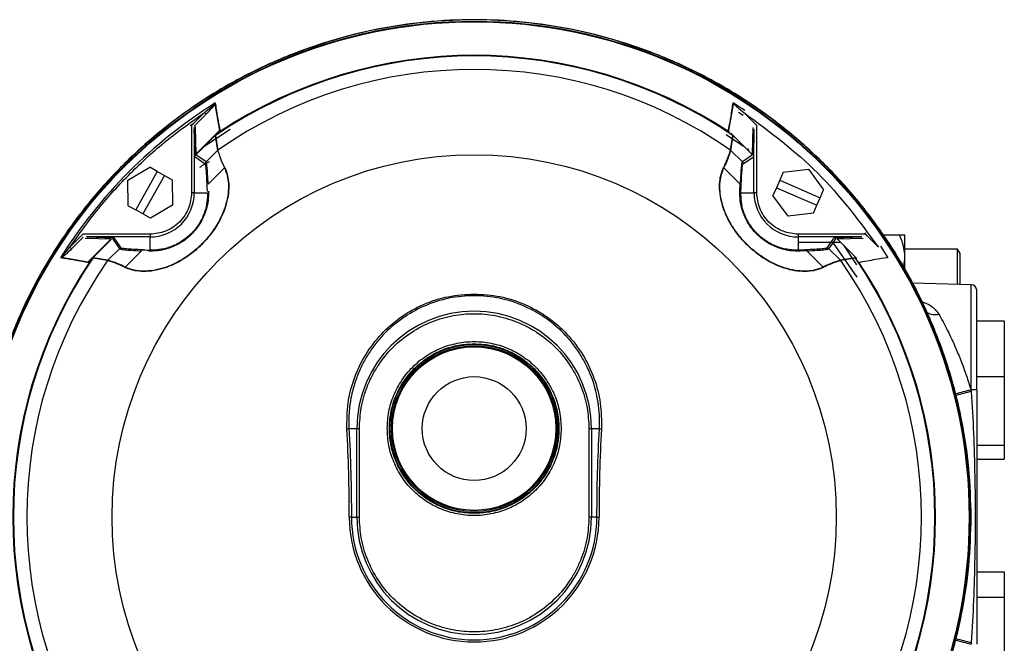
# Model space of a CAD drawing. Header units: millimetres. Extents: x 331 to 1582, y 149 to 1302.
# Tile 3 of 38: x 761 to 940, y 221 to 334. Entities that reach past the tile are written whole.
import ezdxf

# ---------------------------------------------------------------- set-up
doc = ezdxf.new("R2010")
doc.units = ezdxf.units.MM

msp = doc.modelspace()

# ---------------------------------------------------------------- linework, layer by layer
at = {"color": 7, "linetype": 'Continuous', "lineweight": 25}
for p, q in [((796.83, 318.6), (797.67, 313.82)), ((889.89, 313.82), (890.73, 318.6)), ((794.95, 317.08), (792.6, 314.73)), ((793.14, 314.67), (795.25, 316.78)), ((795.25, 316.78), (794.95, 317.08)), ((892.51, 316.55), (891.66, 317.06)), ((894.95, 314.73), (892.6, 317.08)), ((792.89, 315.02), (792.33, 314.65)), ((792.6, 314.73), (792.6, 302.56)), ((793.1, 314.05), (793.1, 302.56)), ((793.23, 309.05), (793.1, 314.05)), ((793.45, 309.6), (793.31, 314.34)), ((793.44, 309.6), (797.67, 313.82)), ((795.01, 311.02), (799.6, 314.08)), ((894.25, 314.34), (894.11, 309.6)), ((894.45, 314.05), (894.33, 309.05)), ((894.45, 302.56), (894.45, 314.05)), ((894.95, 302.56), (894.95, 314.73)), ((793.52, 309.53), (797.01, 313.02)), ((796.86, 312.86), (797.3, 310.2)), ((796.93, 312.92), (797.36, 310.27)), ((796.94, 312.97), (797.49, 313.52)), ((889.4, 313.12), (892.56, 311.01)), ((890.19, 310.27), (890.62, 312.92)), ((890.24, 313.33), (894.23, 309.34)), ((890.26, 310.2), (890.69, 312.86)), ((797.36, 310.27), (797.3, 310.2)), ((890.26, 310.2), (890.19, 310.27)), ((793.23, 309.05), (795.07, 307.77)), ((793.38, 309.51), (793.44, 309.6)), ((793.38, 309.39), (793.52, 309.53)), ((795.22, 308.12), (793.38, 309.39)), ((793.52, 309.53), (793.44, 309.6)), ((797.3, 310.2), (795.22, 308.12)), ((892.34, 308.12), (890.26, 310.2)), ((894.17, 309.39), (892.34, 308.12)), ((892.48, 307.77), (894.33, 309.05)), ((781.06, 304.82), (785.03, 307.18)), ((786.39, 306.42), (785.03, 307.18)), ((795.8, 308.12), (795.33, 307.93)), ((798.55, 307.07), (795.61, 304.13)), ((891.95, 304.13), (889.01, 307.07)), ((899.72, 306.27), (904.31, 306.8)), ((904.31, 306.8), (907.06, 303.09)), ((786.39, 306.42), (782.48, 299.44)), ((787.7, 305.69), (783.79, 298.71)), ((786.39, 306.42), (787.7, 305.69)), ((787.7, 305.69), (789.06, 304.92)), ((789.06, 304.92), (789.12, 300.3)), ((899.72, 306.27), (899.1, 304.84)), ((781.12, 300.2), (781.06, 304.82)), ((891.89, 302.87), (891.95, 304.13)), ((892.09, 302.56), (892.13, 303.81)), ((898.5, 303.47), (897.88, 302.04)), ((899.1, 304.84), (898.5, 303.47)), ((898.5, 303.47), (905.84, 300.28)), ((899.1, 304.84), (906.44, 301.66)), ((793.1, 302.56), (792.6, 302.56)), ((793.1, 302.56), (795.47, 302.56)), ((892.09, 302.56), (894.45, 302.56)), ((894.95, 302.56), (894.45, 302.56)), ((900.63, 298.33), (897.88, 302.04)), ((905.84, 300.28), (906.44, 301.66)), ((906.44, 301.66), (907.06, 303.09)), ((781.12, 300.2), (782.48, 299.44)), ((789.12, 300.3), (785.15, 297.94)), ((905.22, 298.85), (905.84, 300.28)), ((783.79, 298.71), (782.48, 299.44)), ((785.15, 297.94), (783.79, 298.71)), ((905.22, 298.85), (900.63, 298.33)), ((772.92, 295.05), (770.57, 292.7)), ((770.87, 292.4), (772.97, 294.51)), ((785.09, 295.05), (772.92, 295.05)), ((773.31, 294.34), (778.05, 294.2)), ((773.6, 294.55), (778.6, 294.42)), ((785.09, 294.55), (773.6, 294.55)), ((778.05, 294.2), (773.82, 289.98)), ((778.26, 294.27), (779.53, 292.43)), ((779.88, 292.58), (778.6, 294.42)), ((785.09, 295.05), (785.09, 294.55)), ((785.09, 292.18), (785.09, 294.55)), ((914.63, 295.05), (902.47, 295.05)), ((902.47, 295.05), (902.47, 294.55)), ((902.47, 294.55), (902.47, 292.18)), ((913.95, 294.55), (902.47, 294.55)), ((907.67, 292.58), (908.95, 294.42)), ((908.03, 292.43), (909.3, 294.27)), ((908.95, 294.42), (913.95, 294.55)), ((909.51, 294.2), (914.24, 294.34)), ((909.51, 294.2), (913.07, 290.65)), ((914.92, 294.76), (914.55, 295.32)), ((916.98, 292.7), (914.63, 295.05)), ((920.78, 294.87), (917.9, 294.87)), ((921.78, 291.12), (921.78, 294.87)), ((770.57, 292.7), (770.87, 292.4)), ((774.63, 290.64), (778.12, 294.13)), ((777.45, 290.35), (779.53, 292.43)), ((902.47, 293.59), (910, 293.59)), ((908.03, 292.43), (910.11, 290.35)), ((910.63, 293.09), (913, 289.52)), ((917.34, 292.89), (918.71, 290.76)), ((773.82, 289.98), (769.05, 290.82)), ((774.13, 290.16), (774.68, 290.7)), ((777.38, 290.29), (774.73, 290.72)), ((777.45, 290.35), (774.79, 290.79)), ((783.52, 292.04), (780.58, 289.1)), ((903.72, 292.23), (902.47, 292.18)), ((904.03, 292.04), (902.78, 291.99)), ((906.97, 289.1), (904.03, 292.04)), ((912.76, 290.79), (910.11, 290.35)), ((912.82, 290.72), (910.17, 290.29)), ((931.3, 292.37), (921.78, 292.37)), ((921.78, 288.6), (921.78, 291.12)), ((931.78, 291.54), (931.3, 292.37)), ((931.3, 287.37), (931.3, 292.37)), ((931.78, 285.95), (931.78, 291.54)), ((777.45, 290.35), (777.38, 290.29)), ((910.17, 290.29), (910.11, 290.35)), ((931.3, 285.96), (931.3, 287.37)), ((933.8, 285.9), (923.21, 286.17)), ((934.78, 279.4), (939.78, 279.4)), ((939.78, 279.4), (939.78, 269.33)), ((934.78, 269.33), (939.78, 269.33)), ((939.78, 269.33), (939.78, 256.8)), ((933.8, 266.87), (933.8, 266.58)), ((934.78, 266.87), (933.8, 266.87)), ((934.78, 266.87), (934.78, 220.87)), ((821.11, 259.87), (822.53, 259.87)), ((822.53, 243.87), (822.53, 259.87)), ((822.53, 259.87), (822.99, 259.87)), ((822.99, 243.87), (822.99, 259.87)), ((864.57, 259.87), (864.57, 243.87)), ((864.57, 259.87), (865.03, 259.87)), ((865.03, 259.87), (865.03, 243.87)), ((865.03, 259.87), (866.45, 259.87)), ((939.78, 256.8), (934.78, 256.8)), ((939.78, 256.8), (939.78, 254.34)), ((934.78, 254.34), (939.78, 254.34)), ((821.55, 243.87), (821.17, 243.87)), ((821.55, 243.87), (822.53, 243.87)), ((822.53, 243.87), (822.99, 243.87)), ((865.03, 243.87), (864.57, 243.87)), ((866.01, 243.87), (865.03, 243.87)), ((866.01, 243.87), (866.38, 243.87)), ((934.78, 233.96), (939.78, 233.96)), ((939.78, 233.96), (939.78, 229.36)), ((934.78, 229.36), (939.78, 229.36)), ((939.78, 229.36), (939.78, 216.28)), ((933.8, 221.16), (933.8, 220.87))]:
    msp.add_line(p, q, dxfattribs=at)
at = {"color": 8, "linetype": 'Continuous', "lineweight": 25}
for p, q in [((913.13, 287.25), (908.71, 293.59)), ((933.8, 266.87), (933.8, 285.9))]:
    msp.add_line(p, q, dxfattribs=at)
at = {"color": 7, "linetype": 'Continuous', "lineweight": 25}
for centre, radius in [((843.78, 243.87), 89.73), ((843.78, 243.87), 89.63), ((843.78, 243.87), 65.57), ((843.78, 259.87), 15.25), ((843.78, 259.87), 15), ((843.78, 259.87), 14.99), ((843.78, 259.87), 14.8), ((843.78, 259.87), 9.4)]:
    msp.add_circle(centre, radius, dxfattribs=at)
for centre, radius, start, end in [((843.78, 243.87), 89.97, 12.4783, 176.0156), ((843.78, 243.87), 83.44, 55.8447, 124.1553), ((843.78, 243.87), 83.56, 56.4273, 123.5727), ((843.78, 243.87), 81, 55.0405, 124.9595), ((843.78, 243.87), 88.39, 122.0374, 147.9626), ((843.78, 243.87), 88.39, 56.3241, 57.9626), ((793.46, 314.01), 0.357, 114.6026, 174.8403), ((888.64, 306.65), 0.555, 48.5689, 56.1892), ((891.73, 303.79), 0.4, 2.6931, 57.1342), ((785.09, 302.56), 8.01, 270, 0), ((891.7, 302.54), 0.383, 3.4679, 60.0816), ((902.47, 302.56), 8.01, 180, 270), ((843.78, 243.87), 83.44, 145.8447, 214.1553), ((902.44, 291.8), 0.383, 29.9184, 86.5321), ((903.7, 291.83), 0.4, 32.8658, 87.3069), ((843.78, 243.87), 83.44, 325.8447, 34.1553), ((843.78, 243.87), 83.56, 146.4273, 213.5727), ((843.78, 243.87), 81, 145.0405, 214.9595), ((781, 288.74), 0.555, 138.5689, 146.1892), ((906.56, 288.74), 0.555, 33.8108, 41.4311), ((843.78, 243.87), 81, 325.0405, 34.9595), ((843.78, 243.87), 83.56, 326.4273, 33.5727), ((933.78, 284.9), 1, 0, 88.5), ((843.78, 259.87), 21.25, 0, 180), ((820.65, 261.54), 1.73, 272.6436, 285.2557), ((532.41, 243.9), 288.76, 359.9948, 3.1593), ((1155.15, 243.9), 288.76, 176.8407, 180.0052), ((866.9, 261.54), 1.73, 254.7443, 267.3564), ((843.78, 243.87), 22.61, 180, 0), ((843.78, 243.87), 22.23, 180, 0), ((843.78, 243.87), 21.25, 180, 0), ((843.78, 243.87), 89.97, 186.704, 359.0671)]:
    msp.add_arc(centre, radius, start, end, dxfattribs=at)
at = {"color": 8, "linetype": 'Continuous', "lineweight": 25}
for centre, radius, start, end in [((927.16, 283.22), 2.72, 239.7493, 285.9627), ((969.18, 125.46), 145.79, 104.0728, 105.2022), ((971.24, 115.46), 155.69, 103.914, 104.9627), ((977.37, 393.65), 178.21, 254.9005, 255.8244), ((968.66, 362.14), 145.23, 254.9775, 256.1137)]:
    msp.add_arc(centre, radius, start, end, dxfattribs=at)
at = {"color": 7, "linetype": 'Continuous', "lineweight": 25}
for centre, major_axis, start_param, end_param in [((794.99, 255.29), (0.02, 53.75), 5.794805, 5.847083), ((832.36, 292.66), (53.75, 0.02), 3.577695, 3.629973)]:
    msp.add_ellipse(centre, major_axis=major_axis, ratio=0.01851, start_param=start_param, end_param=end_param, dxfattribs=at)
for points in [[(933.78, 243.87), (933.69, 246.82), (933.53, 252.71), (932.18, 261.46), (930.04, 270.04), (927.06, 278.37), (923.28, 286.37), (918.73, 293.95), (913.46, 301.06), (907.52, 307.61), (900.96, 313.55), (893.86, 318.82), (886.27, 323.37), (878.27, 327.15), (869.95, 330.14), (861.36, 332.28), (852.61, 333.58), (843.78, 334.02), (834.94, 333.58), (826.19, 332.28), (817.61, 330.14), (809.28, 327.15), (801.28, 323.37), (793.7, 318.82), (786.59, 313.55), (780.04, 307.61), (774.09, 301.06), (768.83, 293.95), (764.28, 286.37), (760.5, 278.37), (757.51, 270.04), (755.38, 261.46), (754.03, 252.71), (753.86, 246.82), (753.78, 243.87)], [(892.6, 317.08), (897.27, 313.62), (906.6, 306.7), (913.52, 297.36), (916.98, 292.7)], [(828.03, 259.87), (828.09, 260.9), (828.2, 262.96), (829.14, 265.94), (830.6, 268.68), (832.57, 271.08), (834.97, 273.05), (837.71, 274.52), (840.69, 275.42), (843.78, 275.72), (846.87, 275.42), (849.84, 274.52), (852.58, 273.05), (854.99, 271.08), (856.96, 268.68), (858.42, 265.94), (859.35, 262.96), (859.47, 260.9), (859.53, 259.87)], [(821.11, 259.87), (821.24, 257.22), (821.49, 251.9), (821.53, 246.55), (821.55, 243.87)], [(859.53, 259.87), (859.47, 258.84), (859.35, 256.78), (858.42, 253.81), (856.96, 251.07), (854.99, 248.66), (852.58, 246.69), (849.84, 245.23), (846.87, 244.33), (843.78, 244.02), (840.69, 244.33), (837.71, 245.23), (834.97, 246.69), (832.57, 248.66), (830.6, 251.07), (829.14, 253.81), (828.2, 256.78), (828.09, 258.84), (828.03, 259.87)], [(866.01, 243.87), (866.03, 246.55), (866.06, 251.9), (866.32, 257.22), (866.45, 259.87)], [(753.78, 243.87), (753.86, 240.93), (754.03, 235.04), (755.38, 226.29), (757.51, 217.7), (760.5, 209.38), (764.28, 201.38), (768.83, 193.79), (774.09, 186.68), (780.04, 180.13), (786.59, 174.19), (793.7, 168.92), (801.28, 164.37), (809.28, 160.59), (817.61, 157.61), (826.19, 155.46), (834.94, 154.16), (843.78, 153.73), (852.61, 154.16), (861.36, 155.46), (869.95, 157.61), (878.27, 160.59), (886.27, 164.37), (893.86, 168.92), (900.96, 174.19), (907.52, 180.13), (913.46, 186.68), (918.73, 193.79), (923.28, 201.38), (927.06, 209.38), (930.04, 217.7), (932.18, 226.29), (933.53, 235.04), (933.69, 240.93), (933.78, 243.87)]]:
    msp.add_open_spline(points, degree=3, dxfattribs=at)
for points, knots in [([(794.95, 317.08), (795.34, 317.39), (795.95, 317.89), (796.51, 318.42), (796.71, 318.61)], [0, 0, 0, 0, 0.645463, 1, 1, 1, 1]), ([(795.25, 316.78), (795.53, 317.07), (795.96, 317.51), (796.5, 318.11), (796.72, 318.44), (796.83, 318.6)], [0, 0, 0, 0, 0.499748, 0.749797, 1, 1, 1, 1]), ([(796.89, 318.8), (797, 318.01), (797.11, 317.21), (797.25, 316.4), (797.25, 316.39), (797.25, 316.39), (797.26, 316.36), (797.28, 316.26), (797.35, 315.86), (797.5, 315.07), (797.64, 314.34), (797.73, 313.92)], [0, 0, 0, 0, 0.499981, 0.500013, 0.500291, 0.501085, 0.504126, 0.51602, 0.563047, 0.749989, 1, 1, 1, 1]), ([(889.83, 313.92), (889.91, 314.34), (890.06, 315.07), (890.21, 315.86), (890.28, 316.26), (890.3, 316.36), (890.3, 316.39), (890.3, 316.39), (890.3, 316.4), (890.3, 316.4), (890.44, 317.21), (890.56, 318.01), (890.67, 318.8)], [0, 0, 0, 0, 0.2500142, 0.4369678, 0.4839929, 0.4958841, 0.4989238, 0.4997171, 0.4999322, 0.4999943, 0.5000262, 1, 1, 1, 1]), ([(890.85, 318.61), (891.04, 318.42), (891.6, 317.89), (892.21, 317.39), (892.6, 317.08)], [0, 0, 0, 0, 0.354537, 1, 1, 1, 1]), ([(770.57, 292.7), (772.24, 295.05), (775.59, 299.77), (781.47, 306.18), (787.88, 312.06), (792.6, 315.41), (794.95, 317.08)], [0, 0, 0, 0, 0.249392, 0.5, 0.750608, 1, 1, 1, 1]), ([(793.02, 314.38), (793.03, 314.37), (793.06, 314.34), (793.09, 314.23), (793.1, 314.12), (793.1, 314.05)], [0, 0, 0, 0, 0.18304, 0.40666, 1, 1, 1, 1]), ([(793.31, 314.34), (793.3, 314.41), (793.29, 314.52), (793.22, 314.63), (793.17, 314.66), (793.14, 314.67)], [0, 0, 0, 0, 0.4999092, 0.7497162, 1, 1, 1, 1]), ([(797.69, 313.87), (797.7, 313.86), (797.7, 313.84), (797.68, 313.78), (797.61, 313.67), (797.54, 313.57), (797.49, 313.52)], [0, 0, 0, 0, 0.074621, 0.186503, 0.509108, 1, 1, 1, 1]), ([(888.95, 307.11), (889.05, 307.31), (889.29, 307.79), (889.55, 308.41), (889.77, 308.99), (889.99, 309.59), (890.15, 310.14), (890.18, 310.22), (890.19, 310.26)], [0, 0, 0, 0, 0.106456, 0.250009, 0.375064, 0.500028, 0.749933, 1, 1, 1, 1]), ([(890.19, 310.27), (890.2, 310.26), (890.21, 310.25), (890.23, 310.22), (890.25, 310.21), (890.25, 310.21), (890.25, 310.2), (890.26, 310.2)], [0, 0, 0, 0, 0.705089, 0.895991, 0.955811, 0.979127, 1, 1, 1, 1]), ([(890.26, 310.2), (890.25, 310.21), (890.24, 310.22), (890.22, 310.24), (890.2, 310.25), (890.2, 310.25), (890.19, 310.26), (890.19, 310.26)], [0, 0, 0, 0, 0.701076, 0.89136, 0.952409, 0.977115, 1, 1, 1, 1]), ([(893.28, 310.53), (893.31, 310.51), (893.37, 310.45), (893.44, 310.34), (893.49, 310.22), (893.49, 310.14), (893.5, 310.09)], [0, 0, 0, 0, 0.248045, 0.499959, 0.750479, 1, 1, 1, 1]), ([(797.33, 310.23), (797.35, 310.15), (797.4, 309.98), (797.76, 308.86), (798.3, 307.69), (798.57, 307.09)], [0, 0, 0, 0, 0.339278, 0.665659, 1, 1, 1, 1]), ([(889.01, 307.07), (889.23, 307.52), (889.66, 308.42), (890, 309.4), (890.22, 310.05), (890.24, 310.15), (890.26, 310.2)], [0, 0, 0, 0, 0.2502203, 0.5002468, 0.7502118, 1, 1, 1, 1]), ([(798.6, 307.11), (798.77, 306.75), (799.08, 306.03), (799.33, 304.59), (799.36, 302.93), (799.07, 301.02), (798.43, 299.01), (797.42, 296.96), (796.09, 294.99), (794.49, 293.18), (792.69, 291.58), (790.73, 290.25), (788.68, 289.24), (786.66, 288.59), (784.75, 288.29), (783.08, 288.31), (781.62, 288.57), (780.91, 288.88), (780.54, 289.05)], [0, 0, 0, 0, 0.064505, 0.124912, 0.188843, 0.249433, 0.311897, 0.374447, 0.436909, 0.499622, 0.56197, 0.624559, 0.686739, 0.749331, 0.81019, 0.874403, 0.935129, 1, 1, 1, 1]), ([(798.55, 307.07), (798.7, 306.71), (799.02, 306.01), (799.27, 304.59), (799.3, 302.92), (799.02, 301.03), (798.38, 299.02), (797.38, 296.98), (796.05, 295.02), (794.46, 293.21), (792.66, 291.62), (790.71, 290.3), (788.67, 289.29), (786.65, 288.64), (784.75, 288.35), (783.08, 288.37), (781.65, 288.63), (780.94, 288.95), (780.58, 289.1)], [0, 0, 0, 0, 0.062466, 0.124911, 0.187224, 0.249427, 0.311892, 0.374441, 0.436904, 0.499618, 0.561968, 0.624558, 0.686738, 0.74933, 0.811833, 0.874401, 0.9372, 1, 1, 1, 1]), ([(795.22, 308.12), (795.2, 308.1), (795.15, 308.05), (795.11, 307.96), (795.08, 307.87), (795.07, 307.8), (795.07, 307.77)], [0, 0, 0, 0, 0.247582, 0.500005, 0.752426, 1, 1, 1, 1]), ([(795.42, 303.81), (795.4, 304.43), (795.34, 305.67), (795.26, 306.92), (795.17, 307.7), (795.1, 307.75), (795.07, 307.77)], [0, 0, 0, 0, 0.251557, 0.499913, 0.749832, 1, 1, 1, 1]), ([(795.61, 304.13), (795.57, 304.75), (795.51, 306), (795.41, 307.26), (795.31, 308.05), (795.25, 308.1), (795.22, 308.12)], [0, 0, 0, 0, 0.249998, 0.499997, 0.750031, 1, 1, 1, 1]), ([(907.02, 289.05), (906.65, 288.88), (905.94, 288.57), (904.49, 288.32), (902.83, 288.29), (900.93, 288.58), (898.92, 289.22), (896.87, 290.23), (894.9, 291.56), (893.09, 293.15), (891.49, 294.96), (890.16, 296.92), (889.14, 298.97), (888.5, 300.99), (888.2, 302.9), (888.22, 304.57), (888.47, 306.03), (888.79, 306.74), (888.95, 307.11)], [0, 0, 0, 0, 0.064505, 0.124912, 0.188843, 0.249433, 0.311897, 0.374447, 0.436909, 0.499622, 0.56197, 0.624559, 0.686739, 0.749331, 0.81019, 0.874403, 0.935129, 1, 1, 1, 1]), ([(906.97, 289.1), (906.62, 288.95), (905.92, 288.63), (904.49, 288.37), (902.83, 288.35), (900.94, 288.63), (898.92, 289.27), (896.88, 290.27), (894.92, 291.6), (893.12, 293.19), (891.53, 294.99), (890.2, 296.94), (889.19, 298.98), (888.54, 301), (888.25, 302.9), (888.28, 304.57), (888.54, 306), (888.85, 306.71), (889.01, 307.07)], [0, 0, 0, 0, 0.062466, 0.124911, 0.187224, 0.249427, 0.311892, 0.374441, 0.436904, 0.499618, 0.561968, 0.624558, 0.686738, 0.74933, 0.811833, 0.874401, 0.9372, 1, 1, 1, 1]), ([(892.34, 308.12), (892.31, 308.1), (892.24, 308.05), (892.14, 307.26), (892.05, 306), (891.98, 304.75), (891.95, 304.13)], [0, 0, 0, 0, 0.249969, 0.500003, 0.750002, 1, 1, 1, 1]), ([(892.13, 303.81), (892.16, 304.43), (892.21, 305.67), (892.3, 306.92), (892.39, 307.7), (892.45, 307.75), (892.48, 307.77)], [0, 0, 0, 0, 0.251577, 0.499913, 0.749832, 1, 1, 1, 1]), ([(892.34, 308.12), (892.36, 308.1), (892.4, 308.05), (892.45, 307.96), (892.48, 307.87), (892.48, 307.8), (892.48, 307.77)], [0, 0, 0, 0, 0.247578, 0.5, 0.752422, 1, 1, 1, 1]), ([(795.66, 302.87), (795.66, 302.32), (795.66, 301.22), (795.23, 299.2), (794.27, 297.04), (792.67, 294.97), (790.6, 293.37), (788.44, 292.42), (786.43, 291.99), (785.33, 291.99), (784.78, 291.99)], [0, 0, 0, 0, 0.1253425, 0.250403, 0.3755982, 0.5003849, 0.6250866, 0.7500313, 0.8751453, 1, 1, 1, 1]), ([(795.47, 302.56), (795.47, 302.04), (795.46, 301), (795.04, 299.08), (794.12, 297.02), (792.59, 295.05), (790.62, 293.53), (788.56, 292.61), (786.65, 292.19), (785.61, 292.18), (785.09, 292.18)], [0, 0, 0, 0, 0.126935, 0.252545, 0.377099, 0.500373, 0.623569, 0.747887, 0.873556, 1, 1, 1, 1]), ([(792.6, 302.56), (792.5, 301.62), (792.35, 300.16), (791.41, 298.41), (790.44, 297.21), (789.24, 296.24), (787.49, 295.3), (786.03, 295.15), (785.09, 295.05)], [0, 0, 0, 0, 0.239457, 0.368361, 0.5, 0.631639, 0.760543, 1, 1, 1, 1]), ([(902.78, 291.99), (902.23, 291.99), (901.12, 291.99), (899.11, 292.42), (896.94, 293.38), (894.87, 294.98), (893.28, 297.05), (892.32, 299.21), (891.89, 301.22), (891.89, 302.32), (891.89, 302.87)], [0, 0, 0, 0, 0.125343, 0.250403, 0.375598, 0.500385, 0.625087, 0.750031, 0.875145, 1, 1, 1, 1]), ([(902.47, 292.18), (901.94, 292.18), (900.9, 292.19), (898.98, 292.61), (896.93, 293.53), (894.96, 295.06), (893.43, 297.03), (892.51, 299.09), (892.09, 301), (892.09, 302.04), (892.09, 302.56)], [0, 0, 0, 0, 0.126935, 0.252545, 0.377099, 0.500373, 0.623569, 0.747887, 0.873556, 1, 1, 1, 1]), ([(902.47, 295.05), (901.52, 295.15), (900.07, 295.3), (898.32, 296.24), (897.12, 297.21), (896.15, 298.41), (895.21, 300.16), (895.05, 301.62), (894.95, 302.56)], [0, 0, 0, 0, 0.239457, 0.368361, 0.5, 0.631639, 0.760543, 1, 1, 1, 1]), ([(921.78, 291.12), (921.67, 292.03), (921.52, 293.32), (920.95, 294.51), (920.78, 294.87)], [0, 0, 0, 0, 0.699449, 1, 1, 1, 1]), ([(921.78, 294.87), (921.67, 294.87), (921.52, 294.87), (920.95, 294.87), (920.78, 294.87)], [0, 0, 0, 0, 0.699449, 1, 1, 1, 1]), ([(769.04, 290.94), (769.23, 291.14), (769.76, 291.7), (770.26, 292.31), (770.57, 292.7)], [0, 0, 0, 0, 0.354537, 1, 1, 1, 1]), ([(779.88, 292.58), (779.85, 292.58), (779.78, 292.57), (779.69, 292.54), (779.6, 292.5), (779.55, 292.45), (779.53, 292.43)], [0, 0, 0, 0, 0.247574, 0.499995, 0.752418, 1, 1, 1, 1]), ([(779.53, 292.43), (779.55, 292.4), (779.6, 292.34), (780.39, 292.24), (781.65, 292.14), (782.9, 292.08), (783.52, 292.04)], [0, 0, 0, 0, 0.249969, 0.500003, 0.750002, 1, 1, 1, 1]), ([(783.84, 292.23), (783.21, 292.25), (781.98, 292.31), (780.73, 292.39), (779.95, 292.48), (779.9, 292.55), (779.88, 292.58)], [0, 0, 0, 0, 0.251577, 0.499913, 0.749832, 1, 1, 1, 1]), ([(907.67, 292.58), (907.65, 292.55), (907.61, 292.48), (906.82, 292.39), (905.58, 292.31), (904.34, 292.25), (903.72, 292.23)], [0, 0, 0, 0, 0.250168, 0.500087, 0.748443, 1, 1, 1, 1]), ([(904.03, 292.04), (904.66, 292.08), (905.91, 292.14), (907.17, 292.24), (907.96, 292.34), (908, 292.4), (908.03, 292.43)], [0, 0, 0, 0, 0.249998, 0.499997, 0.750031, 1, 1, 1, 1]), ([(908.03, 292.43), (908, 292.45), (907.95, 292.5), (907.87, 292.54), (907.77, 292.57), (907.71, 292.58), (907.67, 292.58)], [0, 0, 0, 0, 0.247582, 0.500005, 0.752426, 1, 1, 1, 1]), ([(773.73, 289.92), (773.31, 290.01), (772.58, 290.15), (771.79, 290.3), (771.39, 290.37), (771.29, 290.39), (771.26, 290.4), (771.26, 290.4), (771.25, 290.4), (771.25, 290.4), (770.44, 290.54), (769.64, 290.65), (768.85, 290.76)], [0, 0, 0, 0, 0.250014, 0.436968, 0.483993, 0.495884, 0.498924, 0.499717, 0.499932, 0.499994, 0.500026, 1, 1, 1, 1]), ([(770.87, 292.4), (770.58, 292.12), (770.14, 291.7), (769.54, 291.15), (769.21, 290.93), (769.05, 290.82)], [0, 0, 0, 0, 0.499537, 0.74934, 1, 1, 1, 1]), ([(918.61, 290.8), (917.88, 290.69), (916.66, 290.52), (914.93, 290.18), (913.92, 289.99), (913.41, 289.89)], [0, 0, 0, 0, 0.433926, 0.716894, 1, 1, 1, 1]), ([(921.47, 289.11), (921.52, 289.29), (921.65, 289.73), (921.73, 290.3), (921.77, 290.79), (921.78, 291.01), (921.78, 291.12)], [0, 0, 0, 0, 0.273824, 0.674486, 0.837089, 1, 1, 1, 1]), ([(774.13, 290.16), (774.09, 290.13), (774.03, 290.07), (773.93, 290), (773.86, 289.96), (773.81, 289.95), (773.79, 289.95), (773.78, 289.96)], [0, 0, 0, 0, 0.348058, 0.584463, 0.826186, 0.918268, 1, 1, 1, 1]), ([(777.38, 290.29), (777.39, 290.29), (777.4, 290.31), (777.43, 290.33), (777.44, 290.34), (777.44, 290.35), (777.45, 290.35), (777.45, 290.35)], [0, 0, 0, 0, 0.705089, 0.895991, 0.955811, 0.979127, 1, 1, 1, 1]), ([(777.39, 290.29), (777.39, 290.29), (777.4, 290.29), (777.4, 290.3), (777.41, 290.31), (777.43, 290.34), (777.44, 290.34), (777.45, 290.35)], [0, 0, 0, 0, 0.022896, 0.047612, 0.10867, 0.298954, 1, 1, 1, 1]), ([(780.54, 289.05), (780.34, 289.15), (779.86, 289.38), (779.24, 289.65), (778.66, 289.86), (778.06, 290.08), (777.51, 290.25), (777.43, 290.27), (777.39, 290.29)], [0, 0, 0, 0, 0.1064564, 0.2500089, 0.3750644, 0.5000275, 0.749933, 1, 1, 1, 1]), ([(780.58, 289.1), (780.13, 289.32), (779.23, 289.75), (778.25, 290.1), (777.6, 290.31), (777.5, 290.34), (777.45, 290.35)], [0, 0, 0, 0, 0.25022, 0.500247, 0.750212, 1, 1, 1, 1]), ([(910.11, 290.35), (910.06, 290.34), (909.96, 290.31), (909.3, 290.1), (908.33, 289.75), (907.42, 289.32), (906.97, 289.1)], [0, 0, 0, 0, 0.249788, 0.499753, 0.74978, 1, 1, 1, 1]), ([(910.16, 290.29), (910.12, 290.27), (910.04, 290.25), (909.49, 290.08), (908.89, 289.86), (908.33, 289.65), (907.71, 289.39), (907.24, 289.16), (907.02, 289.05)], [0, 0, 0, 0, 0.250066, 0.499971, 0.624934, 0.749989, 0.883692, 1, 1, 1, 1]), ([(910.16, 290.29), (910.16, 290.29), (910.16, 290.29), (910.15, 290.3), (910.14, 290.31), (910.12, 290.34), (910.11, 290.34), (910.11, 290.35)], [0, 0, 0, 0, 0.022885, 0.047591, 0.10864, 0.298924, 1, 1, 1, 1]), ([(910.11, 290.35), (910.11, 290.35), (910.11, 290.35), (910.12, 290.34), (910.13, 290.33), (910.15, 290.31), (910.16, 290.29), (910.17, 290.29)], [0, 0, 0, 0, 0.020873, 0.044189, 0.104009, 0.294911, 1, 1, 1, 1]), ([(820.73, 259.81), (820.74, 261.38), (820.75, 264.51), (821.96, 269.08), (823.99, 273.32), (826.86, 277.06), (830.42, 280.16), (834.54, 282.46), (839.06, 283.95), (842.2, 284.14), (843.78, 284.23)], [0, 0, 0, 0, 0.125676, 0.250393, 0.375573, 0.500104, 0.625227, 0.750154, 0.874807, 1, 1, 1, 1]), ([(866.45, 259.87), (866.45, 259.92), (866.47, 260.35), (866.5, 261.54), (866.41, 263.47), (866.08, 265.58), (865.63, 267.4), (865.05, 269.2), (864.26, 271.08), (863.14, 273.12), (861.85, 275), (859.83, 277.39), (857.47, 279.43), (854.85, 281.07), (852.11, 282.43), (848.44, 283.6), (843.81, 284.08), (839.17, 283.61), (835.49, 282.45), (832.74, 281.09), (830.12, 279.46), (827.75, 277.42), (825.73, 275.04), (824.44, 273.16), (823.32, 271.12), (822.54, 269.29), (821.99, 267.62), (821.6, 266.14), (821.32, 264.62), (821.15, 263.23), (821.08, 262.11), (821.07, 261.15), (821.08, 260.47), (821.1, 260.06), (821.1, 259.93), (821.11, 259.89), (821.11, 259.87)], [0, 0, 0, 0, 0.001868, 0.017591, 0.048598, 0.080408, 0.104479, 0.124922, 0.157471, 0.18725, 0.219434, 0.249926, 0.314102, 0.344897, 0.374777, 0.437712, 0.499575, 0.561517, 0.624515, 0.654473, 0.685326, 0.749626, 0.779975, 0.811978, 0.841924, 0.874642, 0.892644, 0.913457, 0.937078, 0.955407, 0.970597, 0.982633, 0.994819, 0.998283, 0.99936, 1, 1, 1, 1]), ([(843.78, 284.23), (845.35, 284.14), (848.49, 283.95), (853.01, 282.46), (857.14, 280.16), (860.71, 277.05), (863.57, 273.3), (865.6, 269.06), (866.81, 264.5), (866.82, 261.37), (866.82, 259.81)], [0, 0, 0, 0, 0.124744, 0.249966, 0.375153, 0.499897, 0.625288, 0.750001, 0.875165, 1, 1, 1, 1]), ([(934.78, 266.87), (934.78, 267.97), (934.78, 270.24), (934.78, 273.6), (934.78, 276.83), (934.78, 279.71), (934.78, 282.05), (934.78, 283.72), (934.78, 284.72), (934.78, 284.84), (934.78, 284.9)], [0, 0, 0, 0, 0.116516, 0.240011, 0.368641, 0.5, 0.631359, 0.759989, 0.883484, 1, 1, 1, 1]), ([(822.99, 259.87), (823.05, 261.14), (823.19, 263.75), (824.15, 266.95), (825.28, 269.45), (826.71, 271.9), (828.97, 274.68), (832.3, 277.38), (836.02, 279.31), (839.9, 280.42), (843.78, 280.78), (847.66, 280.42), (850.86, 279.5), (853.36, 278.36), (855.8, 276.94), (858.58, 274.68), (861.29, 271.35), (863.21, 267.63), (864.36, 263.75), (864.5, 261.14), (864.57, 259.87)], [0, 0, 0, 0, 0.058248, 0.119986, 0.152183, 0.184373, 0.250041, 0.31571, 0.380014, 0.441752, 0.5, 0.558248, 0.619986, 0.652183, 0.684373, 0.750041, 0.81571, 0.880014, 0.941752, 1, 1, 1, 1]), ([(927.9, 280.61), (928.16, 280.15), (928.67, 279.24), (929.46, 277.72), (930.24, 276.11), (931.1, 274.18), (932.01, 271.96), (932.94, 269.44), (933.47, 267.73), (933.73, 266.87)], [0, 0, 0, 0, 0.125299, 0.249755, 0.374413, 0.500027, 0.671207, 0.835305, 1, 1, 1, 1]), ([(843.78, 244.52), (842.84, 244.57), (840.91, 244.67), (838.05, 245.53), (835.3, 246.94), (832.85, 248.94), (830.85, 251.4), (829.43, 254.15), (828.6, 257.01), (828.34, 259.87), (828.6, 262.74), (829.43, 265.6), (830.85, 268.35), (832.85, 270.8), (835.3, 272.8), (838.05, 274.22), (840.91, 275.07), (842.84, 275.17), (843.78, 275.22)], [0, 0, 0, 0, 0.058258, 0.1200057, 0.1843204, 0.25, 0.3156796, 0.3799943, 0.441742, 0.5, 0.558258, 0.6200057, 0.6843204, 0.75, 0.8156796, 0.8799943, 0.941742, 1, 1, 1, 1]), ([(843.78, 275.22), (844.71, 275.17), (846.64, 275.07), (849.5, 274.22), (852.25, 272.8), (854.71, 270.8), (856.7, 268.35), (858.13, 265.6), (858.95, 262.74), (859.21, 259.87), (858.95, 257.01), (858.13, 254.15), (856.7, 251.4), (854.71, 248.94), (852.25, 246.94), (849.5, 245.53), (846.64, 244.67), (844.71, 244.57), (843.78, 244.52)], [0, 0, 0, 0, 0.058258, 0.120006, 0.18432, 0.25, 0.31568, 0.379994, 0.441742, 0.5, 0.558258, 0.620006, 0.68432, 0.75, 0.81568, 0.879994, 0.941742, 1, 1, 1, 1]), ([(933.8, 266.58), (933.95, 264.05), (934.23, 258.94), (934.45, 251.37), (934.53, 243.87), (934.45, 236.38), (934.23, 228.8), (933.95, 223.69), (933.8, 221.16)], [0, 0, 0, 0, 0.1673526, 0.3377981, 0.4999519, 0.6621533, 0.8326383, 1, 1, 1, 1]), ([(864.57, 243.87), (864.5, 242.6), (864.36, 239.99), (863.4, 236.79), (862.27, 234.29), (860.84, 231.85), (858.58, 229.06), (855.26, 226.36), (851.53, 224.43), (847.66, 223.32), (843.78, 222.96), (839.9, 223.32), (836.7, 224.24), (834.2, 225.38), (831.75, 226.81), (828.97, 229.07), (826.27, 232.39), (824.35, 236.12), (823.19, 239.99), (823.05, 242.6), (822.99, 243.87)], [0, 0, 0, 0, 0.058248, 0.119986, 0.152183, 0.184373, 0.250041, 0.31571, 0.380014, 0.441752, 0.5, 0.558248, 0.619986, 0.652183, 0.684373, 0.750041, 0.81571, 0.880014, 0.941752, 1, 1, 1, 1])]:
    msp.add_open_spline(points, degree=3, knots=knots, dxfattribs=at)
at = {"color": 8, "linetype": 'Continuous', "lineweight": 25}
for points, knots in [([(795.33, 307.93), (795.12, 307.81), (794.8, 307.63), (794.25, 307.24), (794.06, 307.11)], [0, 0, 0, 0, 0.659506, 1, 1, 1, 1]), ([(924.78, 282.85), (925.4, 282.63), (926.77, 282.13), (927.5, 281.15), (927.9, 280.61)], [0, 0, 0, 0, 0.447191, 1, 1, 1, 1])]:
    msp.add_open_spline(points, degree=3, knots=knots, dxfattribs=at)

doc.saveas('drawing.dxf')
